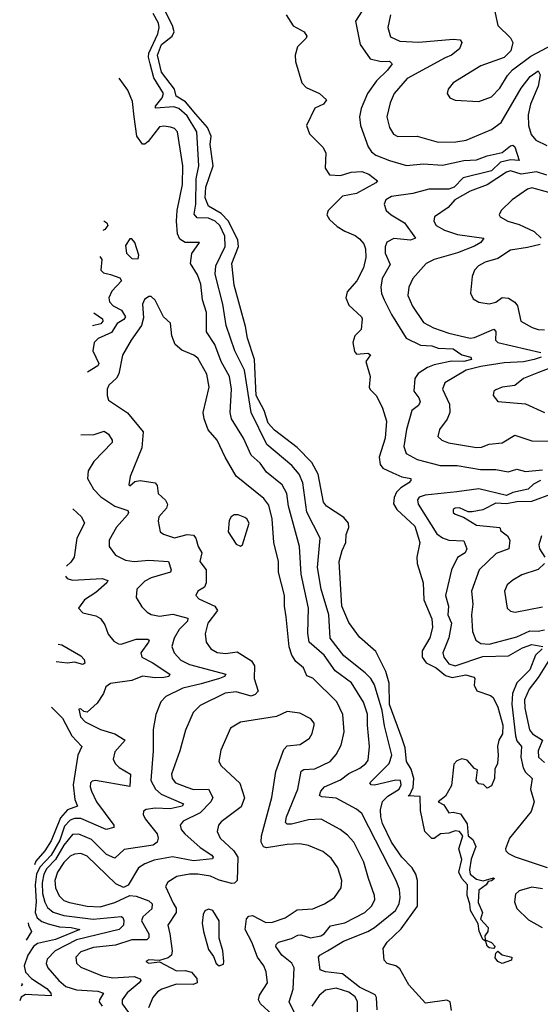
# Model space of a CAD drawing. Extents: x 1843161 to 1959474, y 907081 to 1016326.
# Tile 202 of 256: x 1848777 to 1851225, y 1005583 to 1010212. Entities that reach past the tile are written whole.
import ezdxf

# ---------------------------------------------------------------- set-up
doc = ezdxf.new("R2010")
doc.units = 0

msp = doc.modelspace()

# ---------------------------------------------------------------- linework, layer by layer
at = {"layer": '0CON20XD'}
for points in [[(1851008, 1010265), (1851024.6, 1010185), (1851085, 1010126.4), (1851095.4, 1010105), (1851086.1, 1010065), (1851055, 1010033.6), (1850945, 1009994.5), (1850814.3, 1009915), (1850791.2, 1009885), (1850786.2, 1009865), (1850798.8, 1009845), (1850825, 1009833.8), (1850935, 1009827.5), (1850995, 1009849.5), (1851035, 1009889.4), (1851070.4, 1009949.6), (1851094.3, 1009975.7), (1851180.2, 1010039.8), (1851283.8, 1010095), (1851412.9, 1010197.1), (1851435, 1010222.9)], [(1850806.9, 1005555), (1850800.4, 1005595), (1850785, 1005602.7), (1850685, 1005588.1), (1850606.5, 1005675), (1850565, 1005750.6), (1850545, 1005763.6), (1850505.5, 1005775.5), (1850490.3, 1005790.3), (1850485.5, 1005845), (1850505.3, 1005874.7), (1850571.1, 1005938.9), (1850647.8, 1006045), (1850647.3, 1006165), (1850639.4, 1006195), (1850622.2, 1006225), (1850574, 1006275), (1850525.5, 1006345.5), (1850483.1, 1006433.1), (1850474.3, 1006464.3), (1850473.1, 1006496.9), (1850483.2, 1006536.8), (1850507.5, 1006562.5), (1850560.5, 1006595), (1850571.1, 1006615), (1850566.8, 1006635), (1850545, 1006637.3), (1850445, 1006612.8), (1850428.8, 1006615), (1850423.9, 1006623.9), (1850513.6, 1006715), (1850526.4, 1006755), (1850491.8, 1006891.8), (1850481.6, 1006965), (1850445.5, 1007085), (1850428.7, 1007115), (1850401.4, 1007141.4), (1850300.9, 1007220.9), (1850236.7, 1007305), (1850230, 1007415), (1850194, 1007535), (1850177.5, 1007637.5), (1850189.6, 1007775), (1850127.4, 1007897.4), (1850108.8, 1008035), (1850090.5, 1008075), (1850056.3, 1008116.3), (1849939.4, 1008215), (1849865.3, 1008365), (1849833.9, 1008563.9), (1849804.3, 1008624.3), (1849788.4, 1008655), (1849747.4, 1008775), (1849733, 1008875), (1849695.6, 1009015), (1849698.8, 1009055), (1849743.3, 1009145), (1849741.7, 1009195), (1849718, 1009245), (1849696.3, 1009265), (1849665, 1009278.5), (1849611.1, 1009281.1), (1849597, 1009297), (1849605.6, 1009345), (1849606.4, 1009463.6), (1849620.2, 1009525), (1849610.2, 1009685), (1849565, 1009760.2), (1849525, 1009794.8), (1849501.9, 1009801.9), (1849415.4, 1009795.4), (1849415.3, 1009805), (1849446.6, 1009845), (1849452.8, 1009865), (1849407.8, 1009937.8), (1849391.4, 1010005), (1849383.3, 1010035), (1849385.2, 1010055), (1849426, 1010145), (1849432.3, 1010175), (1849429.3, 1010195), (1849405, 1010241.4)], [(1850030.6, 1010235), (1850062.4, 1010182.4), (1850115, 1010154.3), (1850127.5, 1010135), (1850124.3, 1010125), (1850083.6, 1010085), (1850072.3, 1010045), (1850074.1, 1010015), (1850103.8, 1009915), (1850123.9, 1009893.9), (1850186.2, 1009865), (1850220, 1009835), (1850206.2, 1009815), (1850164.4, 1009795.6), (1850125.4, 1009714.6), (1850139.7, 1009675), (1850202.9, 1009612.9), (1850216.2, 1009586.2), (1850213.4, 1009513.4), (1850233.3, 1009483.3), (1850285, 1009479.2), (1850335, 1009494.4), (1850385, 1009497.6), (1850418.2, 1009485), (1850459.4, 1009455), (1850452.2, 1009445), (1850360.9, 1009395), (1850295, 1009382.2), (1850226.8, 1009315), (1850221.2, 1009295), (1850233.3, 1009273.3), (1850269.4, 1009239.4), (1850305, 1009217.5), (1850355, 1009197.5), (1850375, 1009182), (1850395, 1009158), (1850403.3, 1009135), (1850404.4, 1009094.4), (1850393.9, 1009045), (1850362.1, 1008985), (1850317.3, 1008932.7), (1850310.5, 1008905), (1850325, 1008869.2), (1850384.2, 1008815), (1850387.1, 1008805), (1850382.5, 1008755), (1850353.1, 1008725), (1850343.8, 1008695), (1850351.5, 1008651.5), (1850360, 1008640), (1850414.2, 1008644.2), (1850427, 1008637), (1850404.4, 1008605), (1850424.2, 1008535), (1850420, 1008485), (1850425, 1008474), (1850454.1, 1008444.1), (1850483.2, 1008385), (1850501.2, 1008325), (1850495.7, 1008245), (1850467.2, 1008155), (1850471.2, 1008121.2), (1850485, 1008104), (1850531, 1008081), (1850573.7, 1008063.7), (1850615.6, 1008055), (1850615.5, 1008045), (1850606.2, 1008035), (1850568.3, 1008011.7), (1850548.6, 1007991.4), (1850537.3, 1007965), (1850534.7, 1007935.3), (1850550, 1007910), (1850635, 1007831.1), (1850658.5, 1007755), (1850644.3, 1007685.7), (1850645.6, 1007655), (1850674.4, 1007565), (1850677.5, 1007485), (1850714.5, 1007395), (1850717.7, 1007355), (1850705.5, 1007305.5), (1850669.7, 1007245), (1850668.9, 1007215), (1850687.8, 1007187.8), (1850735.4, 1007165), (1850779.3, 1007129.3), (1850809.6, 1007119.6), (1850875, 1007132.5), (1850911.7, 1007121.7), (1850916.7, 1007115), (1850913.3, 1007083.3), (1850927, 1007057), (1850990, 1007035), (1851002.5, 1007025), (1851025, 1006980), (1851048.4, 1006895), (1851046.7, 1006855), (1851030, 1006825), (1851022.9, 1006795), (1851027.1, 1006755), (1851023.3, 1006715), (1851010.7, 1006689.3), (1851010, 1006645), (1850995, 1006610), (1850975, 1006600), (1850957, 1006617), (1850935, 1006620), (1850923.3, 1006635), (1850930, 1006685), (1850915, 1006692.5), (1850881.2, 1006731.2), (1850855, 1006736.7), (1850831.7, 1006728.3), (1850818, 1006712), (1850807.9, 1006612.1), (1850778.9, 1006561.1), (1850744.2, 1006535), (1850770.8, 1006520.8), (1850795, 1006482.9), (1850815, 1006486.5), (1850848.9, 1006478.9), (1850881.1, 1006431.1), (1850885.5, 1006375), (1850908.1, 1006358.1), (1850922, 1006325), (1850898.9, 1006265), (1850891.3, 1006215), (1850894.7, 1006194.7), (1850925, 1006171.8), (1850955.6, 1006164.4), (1851005, 1006177.3), (1851010, 1006175), (1850995, 1006163.3), (1850980, 1006160), (1850969.5, 1006145), (1850935, 1006119.2), (1850932.2, 1006062.2), (1850953.6, 1006015), (1850943.7, 1005983.7), (1850979.1, 1005945), (1850977.5, 1005925), (1850963.3, 1005905), (1850966.2, 1005886.2), (1850995, 1005874.3), (1851012, 1005855), (1851004, 1005846), (1850985, 1005849.5), (1850975, 1005856.2), (1850968.3, 1005878.3), (1850955, 1005887.5), (1850937.9, 1005927.9), (1850932, 1005962), (1850896.4, 1006025), (1850894, 1006055), (1850880.4, 1006095), (1850882.9, 1006145), (1850856.2, 1006175), (1850842.2, 1006205), (1850855.3, 1006264.7), (1850841.8, 1006315), (1850860, 1006375), (1850845, 1006395.3), (1850825, 1006399.1), (1850795, 1006387.3), (1850755, 1006384), (1850725, 1006362.5), (1850715, 1006362.5), (1850682.5, 1006395), (1850662, 1006495), (1850659.5, 1006559.5), (1850603, 1006563), (1850611.7, 1006568.3), (1850627, 1006603), (1850629.7, 1006645), (1850618.3, 1006688.3), (1850596.2, 1006725), (1850589.7, 1006789.7), (1850575, 1006831.9), (1850515, 1006992.5), (1850513.6, 1007093.6), (1850498.2, 1007148.2), (1850451.2, 1007241.2), (1850375, 1007309.2), (1850325, 1007377.5), (1850291.6, 1007455), (1850279.2, 1007665), (1850292.9, 1007717.1), (1850310.5, 1007755), (1850312.2, 1007792.2), (1850324.6, 1007825), (1850322.3, 1007845), (1850301.3, 1007871.3), (1850219.2, 1007925), (1850205, 1007944), (1850179.7, 1008075), (1850150.8, 1008130.8), (1850081.1, 1008201.1), (1849975, 1008282.1), (1849945.9, 1008315), (1849927.2, 1008375), (1849889.3, 1008445), (1849881.2, 1008615), (1849848, 1008715), (1849839, 1008769), (1849785, 1008963.8), (1849775.1, 1009065), (1849805.3, 1009145), (1849802.1, 1009175), (1849759.5, 1009265), (1849725, 1009300.1), (1849664.2, 1009335), (1849648.6, 1009375), (1849652.6, 1009425), (1849687.3, 1009525), (1849673.5, 1009625), (1849677, 1009665), (1849659.5, 1009705), (1849605, 1009767.6), (1849556.2, 1009826.2), (1849512.8, 1009852.8), (1849505.3, 1009885), (1849444.7, 1009964.7), (1849425.3, 1010045), (1849443.8, 1010095), (1849493.9, 1010135), (1849503.9, 1010155), (1849496.3, 1010185), (1849461.8, 1010251.8)], [(1850386.6, 1010253.4), (1850356.4, 1010205), (1850378.5, 1010095), (1850425, 1010028.6), (1850475.9, 1010015.9), (1850516.4, 1010016.4), (1850528.1, 1010005), (1850506.6, 1009975), (1850454.7, 1009925), (1850412.1, 1009865), (1850382.8, 1009795), (1850374.7, 1009755.3), (1850379.1, 1009715), (1850414.8, 1009614.8), (1850431.3, 1009591.3), (1850452.2, 1009575), (1850515, 1009549.2), (1850595, 1009526.7), (1850676.1, 1009533.9), (1850765, 1009527.6), (1850865, 1009549.2), (1850925, 1009552.7), (1850975, 1009572.5), (1851045, 1009587.7), (1851085, 1009618.2), (1851095, 1009621.5), (1851105, 1009614), (1851125, 1009550), (1851085, 1009553.5), (1851037.9, 1009542.1), (1850995, 1009501.3), (1850861.5, 1009468.5), (1850820.3, 1009425), (1850794.7, 1009414.7), (1850700, 1009415), (1850625, 1009394.4), (1850525, 1009380.5), (1850499.1, 1009365), (1850490.4, 1009345), (1850500.4, 1009315), (1850522.9, 1009295), (1850587, 1009257), (1850638.6, 1009185), (1850614.6, 1009175.4), (1850536.3, 1009183.7), (1850503.6, 1009166.4), (1850495.8, 1009144.2), (1850495.2, 1009115), (1850519.3, 1009060.7), (1850481.3, 1008995), (1850474.6, 1008955), (1850478.7, 1008925), (1850491.2, 1008895), (1850525.9, 1008825.9), (1850594.4, 1008714.4), (1850661.7, 1008681.7), (1850715, 1008678.8), (1850745, 1008667.4), (1850815, 1008664.8), (1850855, 1008636.7), (1850898.1, 1008625), (1850900.9, 1008615), (1850865.8, 1008605), (1850805, 1008606.7), (1850785, 1008601.2), (1850725, 1008589), (1850695, 1008576.2), (1850651.2, 1008548.8), (1850634.6, 1008525), (1850630, 1008465), (1850654, 1008435), (1850659.5, 1008415), (1850652.1, 1008397.9), (1850620.8, 1008375), (1850595, 1008286), (1850583.5, 1008205), (1850593.3, 1008173.3), (1850645.8, 1008145), (1850753.5, 1008116.5), (1850833.9, 1008116.1), (1850942.8, 1008097.2), (1851015, 1008097.1), (1851073, 1008087), (1851115, 1008099.6), (1851155, 1008087.8), (1851235, 1008096.1)], [(1850521.2, 1010235), (1850508.5, 1010175), (1850520.8, 1010130.8), (1850565, 1010111.2), (1850654.2, 1010105.8), (1850815, 1010120.4), (1850847.6, 1010117.6), (1850855.8, 1010105), (1850844.5, 1010075), (1850806.9, 1010045), (1850778.1, 1010031.9), (1850598.5, 1009935), (1850537.3, 1009865), (1850518.8, 1009821.2), (1850503.8, 1009755), (1850515.3, 1009705), (1850535, 1009673.6), (1850555, 1009663.1), (1850645, 1009664.5), (1850745, 1009635.6), (1850827.8, 1009637.8), (1850875.5, 1009645.5), (1850995, 1009695.8), (1851041.4, 1009728.6), (1851135, 1009890), (1851177.3, 1009945), (1851215, 1009971.2), (1851223.2, 1009953.2), (1851215, 1009900), (1851177.8, 1009815), (1851167.5, 1009765), (1851169.5, 1009715), (1851182, 1009672), (1851203.8, 1009645), (1851255, 1009620.5)], [(1850457.7, 1005557.7), (1850455.2, 1005615.2), (1850448.4, 1005628.4), (1850375, 1005664.3), (1850295, 1005726), (1850215.3, 1005735.3), (1850190, 1005745), (1850181.5, 1005805), (1850187.5, 1005815), (1850224.8, 1005835.2), (1850299.8, 1005880.2), (1850414.3, 1005925.7), (1850445.1, 1005944.9), (1850544.1, 1006025), (1850560.5, 1006055), (1850566.6, 1006085), (1850562.3, 1006122.3), (1850546.7, 1006165), (1850385, 1006479.6), (1850360.4, 1006500.4), (1850265, 1006552.4), (1850198.2, 1006558.2), (1850187.1, 1006565), (1850192.5, 1006585), (1850210.5, 1006605), (1850285, 1006638.9), (1850325, 1006668.1), (1850376.8, 1006693.2), (1850404.6, 1006715), (1850415, 1006731.4), (1850422.1, 1006795), (1850411.6, 1006895), (1850412.2, 1006947.8), (1850393.4, 1007003.4), (1850337.2, 1007095), (1850260.9, 1007150.9), (1850208.9, 1007225), (1850138.9, 1007285), (1850132.2, 1007327.8), (1850134.8, 1007444.8), (1850101.2, 1007605), (1850092.5, 1007735), (1850040.2, 1007925), (1850033.8, 1007985), (1850010.8, 1008025), (1849938.2, 1008085), (1849907.8, 1008127.8), (1849865.2, 1008165.2), (1849830, 1008245), (1849773.6, 1008335), (1849766.3, 1008365), (1849773.2, 1008475), (1849763, 1008535), (1849724.8, 1008605), (1849694.7, 1008685), (1849655.8, 1008745), (1849656.1, 1008835), (1849636.3, 1008895), (1849628.2, 1008968.2), (1849613.2, 1009013.2), (1849580.8, 1009065), (1849586.9, 1009113.1), (1849622.5, 1009165), (1849555, 1009164.5), (1849530.8, 1009180.8), (1849519.3, 1009205), (1849514.2, 1009265), (1849517.8, 1009315), (1849543.4, 1009436.6), (1849544.7, 1009525), (1849518.9, 1009685), (1849505, 1009700), (1849486.9, 1009706.9), (1849455, 1009711.5), (1849435, 1009707.7), (1849380.8, 1009639.2), (1849365, 1009626.9), (1849355, 1009627.1), (1849327.8, 1009665), (1849315.8, 1009755.8), (1849307.6, 1009827.6), (1849285, 1009881.2), (1849244.9, 1009936.4)], [(1851255, 1009481.5), (1851206.8, 1009496.8), (1851135, 1009485.1), (1851085, 1009500.9), (1851065, 1009495.3), (1850975, 1009435.7), (1850895, 1009405.3), (1850822.2, 1009365), (1850790.8, 1009329.2), (1850728, 1009285), (1850724.4, 1009265), (1850735.7, 1009245), (1850775, 1009221.8), (1850835, 1009202.6), (1850958.8, 1009185), (1850944.4, 1009165), (1850915, 1009147.2), (1850835, 1009115.9), (1850725, 1009083.8), (1850688, 1009065), (1850625.3, 1008994.7), (1850605.9, 1008954.1), (1850601.8, 1008915), (1850623.4, 1008865), (1850675, 1008789.1), (1850722.8, 1008762.8), (1850795, 1008737.9), (1850895, 1008715.3), (1850915, 1008717.5), (1851006.6, 1008756.6), (1851015.7, 1008745.7), (1851014.7, 1008705), (1851025, 1008694.8), (1851227.4, 1008647.4)], [(1851265, 1009400), (1851185, 1009422.1), (1851165, 1009414.5), (1851092.5, 1009365), (1851040.8, 1009315), (1851032, 1009295), (1851035.8, 1009285.8), (1851071.2, 1009265), (1851125, 1009249.1), (1851195, 1009215.8), (1851229.2, 1009185)], [(1849172.6, 1009265.9), (1849186.6, 1009256.6), (1849192, 1009245), (1849177.1, 1009225), (1849167.7, 1009220.2)], [(1849335, 1009087.5), (1849338, 1009105), (1849318.8, 1009165), (1849305, 1009182.5), (1849295, 1009182.5), (1849275, 1009150), (1849280, 1009115), (1849305, 1009090), (1849335, 1009087.5)], [(1851224.7, 1009155.3), (1851165, 1009141.1), (1851085, 1009128.7), (1851025, 1009090), (1850965, 1009071.5), (1850933.3, 1009055), (1850915.6, 1009035), (1850904.4, 1009005), (1850895.9, 1008925.9), (1850909.7, 1008899.7), (1850935, 1008884.3), (1850985, 1008875.6), (1851015, 1008884.5), (1851045, 1008906.2), (1851075, 1008902.5), (1851104.1, 1008884.1), (1851117.1, 1008867.1), (1851132.9, 1008795), (1851185.8, 1008765), (1851215.3, 1008755.3), (1851245, 1008753.7)], [(1849154.5, 1009098.3), (1849162.8, 1009085), (1849158.1, 1009035), (1849171.7, 1009021.7), (1849205, 1009013.3), (1849248.6, 1008998.6), (1849255.8, 1008985), (1849210.8, 1008935), (1849196.6, 1008905), (1849199.3, 1008885), (1849216.3, 1008866.3), (1849255.8, 1008845.8), (1849274.8, 1008815), (1849267.3, 1008802.7), (1849236, 1008784), (1849208.3, 1008741.7), (1849146.2, 1008713.8), (1849127.1, 1008695), (1849121, 1008655), (1849149.8, 1008595), (1849144.6, 1008585), (1849096, 1008555.7)], [(1850073.5, 1005533.5), (1850044, 1005595), (1850062.8, 1005655), (1850067.8, 1005755), (1850056.4, 1005776.4), (1850009.5, 1005815), (1849981.2, 1005855), (1849982.5, 1005865), (1849993.9, 1005876.1), (1850055, 1005892.4), (1850085, 1005907.8), (1850099.2, 1005909.2), (1850145, 1005895.3), (1850193.1, 1005905), (1850208.4, 1005915), (1850238, 1005952), (1850305, 1005965.7), (1850399.6, 1006015), (1850431.1, 1006045), (1850447.1, 1006075), (1850445.3, 1006095), (1850417.1, 1006175), (1850395, 1006251.4), (1850347.5, 1006345), (1850318.1, 1006378.1), (1850283.3, 1006405), (1850195, 1006453.3), (1850135, 1006449.8), (1850055, 1006429.6), (1850035, 1006429.6), (1850027.3, 1006437.3), (1850030.8, 1006465), (1850084.8, 1006595), (1850100.5, 1006679.5), (1850113.3, 1006686.8), (1850165, 1006690.5), (1850236.4, 1006725), (1850265, 1006757.8), (1850288.2, 1006801.8), (1850302, 1006865), (1850296.7, 1006945), (1850268.7, 1007005), (1850155, 1007116.7), (1850127.3, 1007127.3), (1850111.1, 1007165), (1850075.6, 1007195.6), (1850055.9, 1007225), (1850044.4, 1007264.4), (1850030.3, 1007405), (1850021.4, 1007455), (1850021.6, 1007505), (1849994.2, 1007615), (1849993.3, 1007665), (1849971.8, 1007755), (1849963.7, 1007865), (1849949, 1007929), (1849925, 1007961.1), (1849795, 1008066.5), (1849743.1, 1008155), (1849705.5, 1008235), (1849663.6, 1008283.6), (1849644, 1008335), (1849640, 1008365), (1849668.2, 1008485), (1849656.5, 1008545), (1849615, 1008620.5), (1849595.8, 1008635), (1849539.1, 1008659.1), (1849508.6, 1008685), (1849493.1, 1008725), (1849486, 1008785), (1849453.8, 1008815), (1849415, 1008893.3), (1849395, 1008910), (1849385, 1008911.2), (1849363.6, 1008896.4), (1849354.4, 1008875), (1849359.8, 1008810.2), (1849350, 1008775), (1849300.7, 1008705), (1849261.1, 1008635), (1849243.6, 1008546.4), (1849232.6, 1008527.4), (1849196.2, 1008493.8), (1849188.9, 1008475), (1849188.6, 1008445), (1849195, 1008423.8), (1849283.8, 1008363.8), (1849358.5, 1008275), (1849351.2, 1008198.8), (1849297.1, 1008065), (1849290, 1008025), (1849295, 1008021.2), (1849319.4, 1008040.6), (1849343.6, 1008046.4), (1849414.6, 1008034.6), (1849422.9, 1008022.9), (1849427.9, 1007985), (1849463.5, 1007953.5), (1849472.7, 1007935), (1849467.3, 1007915), (1849431.5, 1007875), (1849428.6, 1007855), (1849437.5, 1007805), (1849453, 1007793), (1849505, 1007776.4), (1849565, 1007791.9), (1849595, 1007788.7), (1849604.7, 1007775), (1849616, 1007735)], [(1849126, 1008833.3), (1849166.3, 1008806.3), (1849168.8, 1008795), (1849158.4, 1008781.6), (1849119.4, 1008772.5)], [(1851228.9, 1008625), (1851195.8, 1008615), (1851145, 1008603.9), (1851055, 1008598.1), (1850945, 1008581.4), (1850876.7, 1008565), (1850775.6, 1008505), (1850764.6, 1008474.6), (1850797.5, 1008405), (1850799.1, 1008365), (1850786.1, 1008333.9), (1850750, 1008285), (1850742.8, 1008252.8), (1850762, 1008235), (1850792.9, 1008222.9), (1850925, 1008200.4), (1850948, 1008202), (1850985, 1008215.9), (1851045, 1008222.5), (1851105, 1008259.1), (1851185, 1008231.8), (1851265, 1008230.7)], [(1851281.8, 1008578.2), (1851216.7, 1008553.3), (1851145.7, 1008525), (1851105, 1008492.2), (1851045, 1008484.4), (1851015, 1008472.5), (1851006, 1008465), (1851002.9, 1008445), (1851025, 1008417.5), (1851155, 1008405.5), (1851245, 1008364.6)], [(1849064.2, 1008260.3), (1849128.1, 1008261.9), (1849175, 1008278.1), (1849195, 1008263.6), (1849211.8, 1008235), (1849211.5, 1008225), (1849126.2, 1008135), (1849099.2, 1008090.8), (1849095.5, 1008055), (1849124.4, 1008005), (1849159.6, 1007969.6), (1849225, 1007924.8), (1849286, 1007904), (1849289.1, 1007895), (1849283.8, 1007885), (1849233, 1007827), (1849197.5, 1007765), (1849198.5, 1007735), (1849227.5, 1007695), (1849275, 1007671.3), (1849314.8, 1007664.8), (1849385, 1007670.8), (1849476.7, 1007665), (1849488.8, 1007625), (1849485.6, 1007615), (1849395, 1007588.1), (1849365, 1007571.9), (1849328.2, 1007535), (1849324.6, 1007495), (1849351.7, 1007451.7), (1849376.6, 1007426.6), (1849396.1, 1007416.1), (1849435, 1007407.8), (1849496.9, 1007416.9), (1849567.8, 1007397.8), (1849566.6, 1007385), (1849527.4, 1007345), (1849503.3, 1007305), (1849492.5, 1007265), (1849503.8, 1007235), (1849535, 1007201.8), (1849575, 1007180), (1849747.1, 1007135), (1849740, 1007125), (1849716.7, 1007115), (1849629.8, 1007090.2), (1849545, 1007070.2), (1849465, 1007029.6), (1849441.5, 1007005), (1849417.5, 1006945), (1849405.4, 1006874.6), (1849405.3, 1006775), (1849394.2, 1006635), (1849415.8, 1006595), (1849441.7, 1006571.7), (1849548.2, 1006525), (1849541.4, 1006515), (1849485, 1006501.7), (1849414.9, 1006505.1), (1849371.4, 1006498.6), (1849359.3, 1006490.7), (1849358.5, 1006475), (1849368, 1006455), (1849423.8, 1006385), (1849428.6, 1006365), (1849424.1, 1006345), (1849405, 1006331.6), (1849268.9, 1006311.1), (1849225, 1006270.8), (1849185, 1006287.8), (1849115, 1006357.5), (1849055, 1006382.9), (1849025, 1006381.1), (1848985, 1006331.3), (1848945.8, 1006264.2), (1848905, 1006221.5), (1848890.7, 1006195), (1848882.9, 1006155), (1848884.9, 1006105), (1848895, 1006063.8), (1848908.5, 1006038.5), (1848935, 1006017), (1848985, 1006001.4), (1849123.5, 1005983.5), (1849255, 1005995.7), (1849262, 1005992), (1849266.7, 1005976.7), (1849264.8, 1005955), (1849245, 1005934.5), (1849045, 1005885.8), (1848943.6, 1005835), (1848905.9, 1005795), (1848902, 1005775), (1848910, 1005755), (1848962, 1005695), (1848995, 1005667.5), (1849045, 1005651.4), (1849145, 1005645.6), (1849171.1, 1005635), (1849152, 1005605), (1849151.6, 1005595), (1849164.6, 1005575)], [(1851225, 1008046.1), (1851192.3, 1008027.7), (1851168.1, 1008005), (1851095, 1007989.1), (1851065, 1007974.7), (1850935, 1008005.8), (1850832.8, 1007992.8), (1850683.4, 1007976.6), (1850655, 1007966.9), (1850647.1, 1007955), (1850650.7, 1007935), (1850738.8, 1007795), (1850765, 1007775.8), (1850795, 1007765.2), (1850865, 1007762), (1850878.9, 1007725), (1850871.9, 1007705), (1850835, 1007683.1), (1850807.8, 1007625), (1850779.7, 1007505), (1850792.4, 1007455), (1850790.4, 1007415), (1850806.5, 1007375), (1850794, 1007306), (1850765.9, 1007235), (1850771.2, 1007215), (1850795, 1007184.3), (1850825, 1007174.2), (1850955, 1007217.6), (1851075, 1007221.4), (1851141.1, 1007258.9), (1851185, 1007275.2), (1851235.9, 1007265.9)], [(1851285, 1007984), (1851183, 1007947), (1851115, 1007945.2), (1851065, 1007935.8), (1851015, 1007939.1), (1850955, 1007908.2), (1850905, 1007898.9), (1850885, 1007898.6), (1850845, 1007917.3), (1850825, 1007916.4), (1850815, 1007908.8), (1850814.3, 1007895), (1850825, 1007887.5), (1850863.1, 1007873.1), (1850925, 1007835.5), (1851034, 1007825), (1851039.5, 1007809.5), (1851070.4, 1007785), (1851080.7, 1007765), (1851076.5, 1007725), (1851046.8, 1007713.2), (1851017.3, 1007702.7), (1850937.5, 1007625), (1850901.5, 1007525), (1850907.2, 1007465), (1850900.9, 1007415), (1850906.6, 1007336.6), (1850922.1, 1007295), (1850945, 1007280), (1850985, 1007277), (1851115, 1007310.2), (1851175, 1007338.8), (1851215, 1007337.2), (1851245, 1007343)], [(1849026.7, 1007911.9), (1849067.3, 1007875), (1849082.7, 1007845), (1849046.8, 1007775), (1849033.3, 1007685), (1849018.1, 1007661.9), (1848997.6, 1007642.7)], [(1849815, 1007736.7), (1849825, 1007742.5), (1849855.4, 1007845.4), (1849845.6, 1007865), (1849835, 1007871.5), (1849805, 1007884.3), (1849785, 1007884.2), (1849771.2, 1007875), (1849761.7, 1007858.3), (1849758, 1007805), (1849795, 1007746.2), (1849815, 1007736.7)], [(1851230.5, 1007785), (1851217.4, 1007742.6), (1851220.4, 1007725), (1851245.4, 1007685)], [(1849616, 1007735), (1849633.7, 1007705), (1849624.6, 1007665), (1849654.1, 1007625), (1849654.1, 1007565), (1849646.4, 1007545), (1849614.3, 1007525), (1849605.8, 1007505), (1849620.2, 1007490.2), (1849695.2, 1007455.2), (1849706.9, 1007435), (1849662, 1007375), (1849648.8, 1007325), (1849654.5, 1007285), (1849675.6, 1007255), (1849705, 1007237.5), (1849745, 1007231.9), (1849800.2, 1007240.2), (1849867.2, 1007197.2), (1849880.7, 1007175), (1849879.4, 1007115), (1849897.8, 1007055), (1849885, 1007039.7), (1849865, 1007032.6), (1849795, 1007052.1), (1849743.9, 1007046.1), (1849625, 1006987.9), (1849592.2, 1006955), (1849557.6, 1006872.4), (1849530.7, 1006775), (1849491, 1006665), (1849494.8, 1006644.8), (1849510.4, 1006625), (1849563.8, 1006603.8), (1849595, 1006592.5), (1849664.7, 1006594.7), (1849684.7, 1006555), (1849675.9, 1006535), (1849625, 1006483.5), (1849545.5, 1006445), (1849531.2, 1006425), (1849536.8, 1006405), (1849554.1, 1006385), (1849625, 1006320.2), (1849681.2, 1006285), (1849687.3, 1006275), (1849683.5, 1006266.5), (1849595, 1006257.6), (1849495, 1006276.5), (1849408.8, 1006261.2), (1849365, 1006244.2), (1849336.2, 1006225), (1849286.6, 1006143.4), (1849265, 1006132.7), (1849229.5, 1006149.5), (1849095, 1006279.3), (1849065, 1006291.9), (1849035, 1006289.2), (1849015, 1006279.2), (1848985, 1006250.3), (1848955.5, 1006205), (1848943, 1006165), (1848945, 1006131.4), (1848963.6, 1006093.6), (1848985, 1006071.2), (1849011.5, 1006061.5), (1849095, 1006044.4), (1849155, 1006041.5), (1849225, 1006061.4), (1849295, 1006095.5), (1849325, 1006092), (1849385, 1006070.4), (1849400.5, 1006055), (1849398, 1006032), (1849356.5, 1005995), (1849349.5, 1005975), (1849385.2, 1005915), (1849384.8, 1005895.2), (1849375, 1005885.8), (1849305, 1005886.7), (1849228.1, 1005861.9), (1849125, 1005850.2), (1849065, 1005830.7), (1849040.7, 1005805), (1849045, 1005777.5), (1849065, 1005757.7), (1849165, 1005717.5), (1849215, 1005708.3), (1849315, 1005713.6), (1849343.3, 1005703.3), (1849346.5, 1005695), (1849339.3, 1005685), (1849283.4, 1005636.6), (1849259, 1005605), (1849258.9, 1005585), (1849289.4, 1005545)], [(1851244.6, 1007655), (1851215, 1007627.5), (1851138.1, 1007601.9), (1851095, 1007577.8), (1851068.1, 1007555), (1851056.5, 1007525), (1851068.8, 1007445), (1851085, 1007432), (1851107.1, 1007427.1), (1851235, 1007452.4)], [(1848992.5, 1007595.4), (1849001.2, 1007585), (1849025, 1007576.5), (1849164.5, 1007584.5), (1849192, 1007575), (1849187.5, 1007565), (1849135, 1007519.6), (1849082.5, 1007485), (1849054.2, 1007445), (1849075, 1007424.3), (1849135, 1007408.9), (1849156.7, 1007396.7), (1849177.2, 1007367.2), (1849192.8, 1007322.8), (1849220.6, 1007290.6), (1849242, 1007278), (1849255, 1007276.9), (1849325, 1007300.5), (1849379.5, 1007299.5), (1849385.6, 1007295), (1849382.7, 1007285), (1849346.4, 1007235), (1849351.9, 1007215), (1849400.2, 1007190.2), (1849482.9, 1007135), (1849478.1, 1007125), (1849455, 1007119), (1849415, 1007117.5), (1849355, 1007125.9), (1849305, 1007104.8), (1849205, 1007090.9), (1849181.9, 1007075), (1849170.8, 1007045), (1849141.3, 1006998.7), (1849095, 1006956.7), (1849079.3, 1006959.3), (1849065, 1006972.5), (1849055, 1006970), (1849063.1, 1006935), (1849085, 1006912), (1849158, 1006875), (1849224.3, 1006854.3), (1849272.5, 1006825), (1849225, 1006769.5), (1849217.5, 1006735), (1849226.6, 1006715), (1849245, 1006695.9), (1849298.9, 1006665), (1849295, 1006607.5), (1849134.4, 1006635.6), (1849117.5, 1006632.5), (1849110.8, 1006625), (1849108.6, 1006605), (1849115.4, 1006585.4), (1849138.4, 1006535), (1849220.5, 1006425), (1849220, 1006415), (1849183.8, 1006405), (1849065, 1006457.2), (1849035, 1006457.3), (1849015, 1006449.3), (1848988.7, 1006421.3), (1848965.4, 1006355), (1848926, 1006284), (1848872.4, 1006227.6), (1848857.1, 1006195), (1848849.5, 1006145), (1848854.9, 1006065), (1848849.9, 1006015), (1848859.9, 1005989.9), (1848882.1, 1005972.1), (1848911.6, 1005961.6), (1848965, 1005947.8), (1849020, 1005945), (1849060, 1005935), (1848945, 1005888), (1848861.2, 1005868.8), (1848842.7, 1005855), (1848815.6, 1005815), (1848799.1, 1005765), (1848804.3, 1005735), (1848833, 1005705), (1848905, 1005658.2), (1848924.2, 1005635), (1848925, 1005623.3), (1848805, 1005629.6), (1848785, 1005617.3), (1848777.4, 1005599.8)], [(1848958.2, 1007276.9), (1848975, 1007273.5), (1849065, 1007221.8), (1849081.1, 1007205), (1849083.6, 1007186.4), (1849075, 1007180), (1849035, 1007192), (1849002.7, 1007187.3), (1848949.2, 1007193.4)], [(1851233.9, 1007255), (1851202.3, 1007225), (1851174.9, 1007155.1), (1851114.6, 1007095), (1851094.5, 1007045), (1851091.1, 1006995), (1851107.9, 1006845), (1851115, 1006822.5), (1851135.8, 1006795), (1851132.9, 1006745), (1851143.4, 1006695), (1851155, 1006674.2), (1851186.7, 1006645), (1851178.3, 1006595), (1851195.9, 1006535), (1851180.9, 1006489.1), (1851080.5, 1006365), (1851060.5, 1006315), (1851062.2, 1006305), (1851075, 1006291.8), (1851106.6, 1006276.6), (1851256.4, 1006226.4)], [(1851261.4, 1007195), (1851215, 1007120), (1851172.2, 1007065), (1851150.6, 1007015), (1851152.1, 1006975), (1851174.2, 1006874.2), (1851187.3, 1006855), (1851234.7, 1006825), (1851213.8, 1006775), (1851216.1, 1006745), (1851245, 1006720.5)], [(1848926.2, 1006979.9), (1848978.8, 1006928.8), (1849022.6, 1006845), (1849069.6, 1006795), (1849051.1, 1006755), (1849028.4, 1006615), (1849035.9, 1006545.9), (1849048.6, 1006515), (1849002.9, 1006497.1), (1848969.6, 1006460.4), (1848925, 1006351.6), (1848895, 1006304.3), (1848853.7, 1006256.3), (1848846.3, 1006239.1)], [(1849963.8, 1005535), (1849909.3, 1005585), (1849900.7, 1005605), (1849904.2, 1005625.8), (1849942.5, 1005685), (1849936.7, 1005736.7), (1849925.5, 1005765), (1849895, 1005805.6), (1849869, 1005875), (1849836.8, 1005935), (1849843.3, 1005985), (1849855, 1005997.5), (1849871.2, 1006001.2), (1849935, 1005967.2), (1849965, 1005968.8), (1850025, 1005990), (1850082.1, 1006027.9), (1850155, 1006032.9), (1850210, 1006055), (1850256.9, 1006085), (1850289.2, 1006130.8), (1850291.5, 1006165), (1850272.7, 1006225), (1850241, 1006271), (1850201.8, 1006301.8), (1850135, 1006329.6), (1850095, 1006337.5), (1850035, 1006335.3), (1849938.3, 1006318.2), (1849924, 1006324), (1849912.1, 1006345), (1849913.9, 1006376.1), (1849962.3, 1006555), (1849981.9, 1006678.1), (1850019.2, 1006780.8), (1850035, 1006798.5), (1850096, 1006804), (1850139.4, 1006835), (1850153, 1006857), (1850162.2, 1006895), (1850161.4, 1006905), (1850145.8, 1006925), (1850095, 1006952.2), (1850035, 1006959.2), (1849985, 1006935.6), (1849815, 1006910.4), (1849768.1, 1006881.9), (1849722.4, 1006777.6), (1849713.1, 1006725), (1849723.9, 1006703.9), (1849812.5, 1006622.5), (1849834.6, 1006554.6), (1849818.8, 1006511.2), (1849725, 1006441.1), (1849712.7, 1006425), (1849705.5, 1006395), (1849719.1, 1006365), (1849784.4, 1006304.4), (1849802.5, 1006275), (1849799.1, 1006165), (1849787.6, 1006152.4), (1849775, 1006150.8), (1849715, 1006167.2), (1849675, 1006186.3), (1849615, 1006194.7), (1849575, 1006194.7), (1849516.3, 1006183.7), (1849473.2, 1006156.8), (1849463.2, 1006136.8), (1849499, 1006059), (1849512.6, 1006035), (1849513.1, 1006015), (1849473.2, 1005955), (1849483.9, 1005913.9), (1849493.4, 1005835), (1849490.5, 1005815), (1849475, 1005802.5), (1849435, 1005790), (1849385, 1005792.5), (1849370.8, 1005785), (1849385, 1005776), (1849435, 1005782.5), (1849515, 1005741), (1849555, 1005742.5), (1849584.4, 1005735), (1849610.8, 1005705), (1849610.9, 1005685), (1849592.8, 1005677.2), (1849515, 1005678), (1849445.8, 1005655), (1849425, 1005641.5), (1849403.8, 1005615), (1849383.1, 1005566.9)], [(1851235.5, 1006125.5), (1851185, 1006133.5), (1851125, 1006116.7), (1851108.5, 1006101.5), (1851102.7, 1006065), (1851115, 1006034.5), (1851169.7, 1005979.7), (1851234, 1005944)], [(1849715, 1005763.8), (1849735, 1005772.5), (1849737.1, 1005785), (1849732.9, 1005835), (1849715.5, 1005895), (1849715.6, 1005975), (1849686, 1006025), (1849665, 1006030), (1849647.9, 1006022.1), (1849640.6, 1006005), (1849635.7, 1005965), (1849640.8, 1005925), (1849665, 1005841.2), (1849688.3, 1005808.3), (1849701.2, 1005775), (1849715, 1005763.8)], [(1848817, 1005967.1), (1848818.5, 1005955), (1848832.9, 1005925), (1848808.1, 1005884.7)], [(1851045, 1005774.6), (1851025.7, 1005785), (1851012.1, 1005802.1), (1851015, 1005823.8), (1851025, 1005833.8), (1851046.1, 1005816.1), (1851090.8, 1005805), (1851089.4, 1005790.6), (1851045, 1005774.6)], [(1848786.1, 1005680.6), (1848790.6, 1005675), (1848785.1, 1005670.4)], [(1850365.3, 1005465), (1850364.7, 1005595), (1850355, 1005617.9), (1850325, 1005640.8), (1850265, 1005658.9), (1850215, 1005649.3), (1850185.3, 1005625), (1850150.4, 1005575)]]:
    msp.add_lwpolyline(points, dxfattribs=at)

doc.saveas('drawing.dxf')
